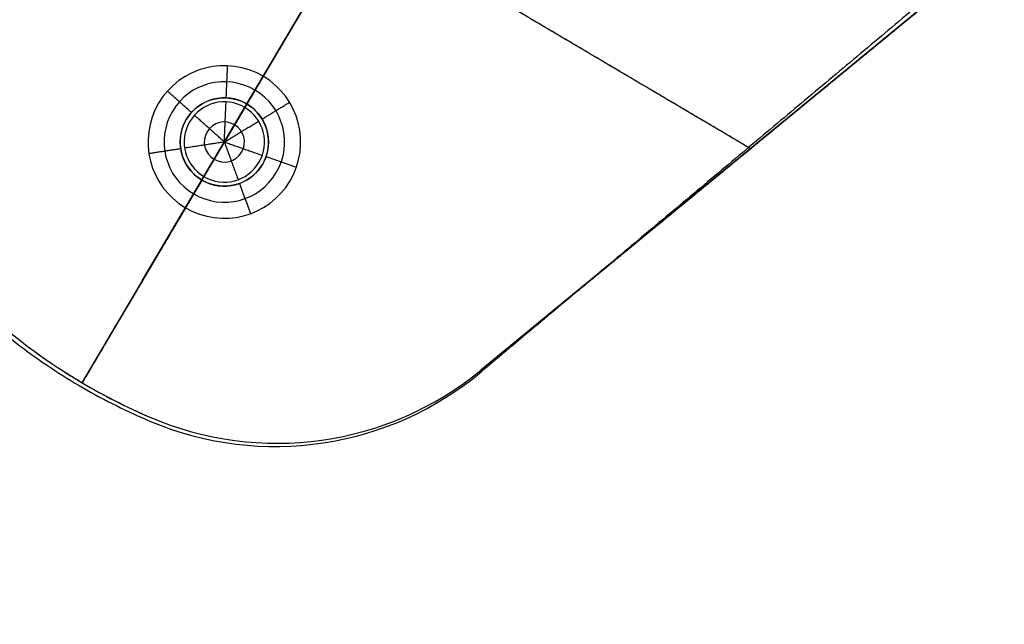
# Model space of a CAD drawing. Header units: millimetres. Extents: x -331 to 269, y -301 to 299.
# Tile 16 of 19: x 22 to 84, y 84 to 122. Entities that reach past the tile are written whole.
import ezdxf

# ---------------------------------------------------------------- set-up
doc = ezdxf.new("R2010")
doc.units = ezdxf.units.MM
doc.header["$MEASUREMENT"] = 0
doc.layers.add('Soround legs', color=7, linetype='Continuous', true_color=0x616161)
doc.layers.add('Soround table top', color=7, linetype='Continuous', true_color=0x4c7c50)

msp = doc.modelspace()

# ---------------------------------------------------------------- linework, layer by layer
at = {"layer": 'Soround legs'}
for p, q in [((30.126, 105.531, 377.553), (60.649, 157.186, 377.553)), ((26.361, 99.16, 377.553), (45.387, 131.358, 377.553)), ((45.387, 131.358, 377.553), (30.126, 105.531, 377.553)), ((79.087, 122.877, 377.553), (51.182, 99.938, 377.553)), ((51.182, 99.938, 377.553), (79.087, 122.877, 377.553)), ((79.087, 122.877, 379.553), (51.182, 99.938, 379.553)), ((79.087, 122.877, 379.553), (51.182, 99.938, 379.553)), ((51.182, 99.938, 377.553), (79.087, 122.877, 377.553)), ((51.182, 99.938, 379.553), (79.087, 122.877, 379.553)), ((79.087, 122.877, 377.553), (51.182, 99.938, 377.553)), ((51.182, 99.938, 377.553), (79.087, 122.877, 377.553)), ((79.087, 122.877, 377.553), (51.182, 99.938, 377.553)), ((51.182, 99.938, 379.553), (79.087, 122.877, 379.553)), ((79.087, 122.877, 379.553), (51.182, 99.938, 379.553)), ((37.629, 118.229, 377.553), (36.612, 116.507, 379.553)), ((36.612, 116.507, 379.553), (37.629, 118.229, 377.553)), ((35.213, 114.14, 391.056), (36.485, 116.292, 389.553)), ((35.213, 114.14, 391.056), (36.485, 116.292, 389.553)), ((36.485, 116.292, 389.553), (35.213, 114.14, 391.056)), ((35.213, 114.14, 391.056), (36.485, 116.292, 389.553)), ((36.485, 116.292, 389.553), (36.485, 116.292, 379.553)), ((36.485, 116.292, 389.553), (36.485, 116.292, 379.553)), ((36.485, 116.292, 389.553), (36.485, 116.292, 379.553)), ((36.485, 116.292, 379.553), (36.485, 116.292, 389.553)), ((33.941, 111.988, 389.553), (35.213, 114.14, 391.056)), ((33.941, 111.988, 389.553), (35.213, 114.14, 391.056)), ((35.213, 114.14, 391.056), (33.941, 111.988, 389.553)), ((33.941, 111.988, 389.553), (35.213, 114.14, 391.056)), ((33.814, 111.772, 379.553), (32.796, 110.051, 377.553)), ((32.796, 110.051, 377.553), (33.814, 111.772, 379.553)), ((33.941, 111.988, 379.553), (33.941, 111.988, 389.553)), ((33.941, 111.988, 389.553), (33.941, 111.988, 379.553)), ((33.941, 111.988, 379.553), (33.941, 111.988, 389.553)), ((33.941, 111.988, 379.553), (33.941, 111.988, 389.553)), ((22.478, 101.797, 377.553), (22.478, 101.797, 379.553)), ((22.478, 101.797, 377.553), (22.478, 101.797, 379.553)), ((22.478, 101.797, 379.553), (22.478, 101.797, 377.553)), ((22.478, 101.797, 379.553), (22.478, 101.797, 377.553)), ((22.478, 101.797, 379.553), (22.478, 101.797, 377.553)), ((22.478, 101.797, 379.553), (22.478, 101.797, 377.553)), ((51.182, 99.938, 379.553), (51.182, 99.938, 377.553)), ((51.182, 99.938, 379.553), (51.182, 99.938, 377.553)), ((51.182, 99.938, 377.553), (51.182, 99.938, 379.553)), ((51.182, 99.938, 377.553), (51.182, 99.938, 379.553)), ((51.182, 99.938, 379.553), (51.182, 99.938, 377.553)), ((51.182, 99.938, 377.553), (51.182, 99.938, 379.553)), ((26.361, 99.16, 379.553), (26.361, 99.16, 377.553)), ((26.361, 99.16, 377.553), (26.361, 99.16, 379.553)), ((26.361, 99.16, 379.553), (26.361, 99.16, 377.553)), ((26.361, 99.16, 379.553), (26.361, 99.16, 377.553)), ((26.361, 99.16, 379.553), (26.361, 99.16, 377.553)), ((26.361, 99.16, 377.553), (26.361, 99.16, 379.553)), ((26.361, 99.16, 377.553), (26.361, 99.16, 379.553)), ((26.361, 99.16, 379.553), (26.361, 99.16, 377.553)), ((30.544, 97.031, 377.553), (30.544, 97.031, 379.553)), ((30.544, 97.031, 377.553), (30.544, 97.031, 379.553)), ((30.544, 97.031, 379.553), (30.544, 97.031, 377.553)), ((30.544, 97.031, 377.553), (30.544, 97.031, 379.553)), ((30.544, 97.031, 379.553), (30.544, 97.031, 377.553)), ((30.544, 97.031, 377.553), (30.544, 97.031, 379.553)), ((30.544, 97.031, 377.553), (30.544, 97.031, 379.553)), ((30.544, 97.031, 379.553), (30.544, 97.031, 377.553))]:
    msp.add_line(p, q, dxfattribs=at)
msp.add_circle((35.213, 114.14, 377.553), 2.75, dxfattribs=at)
for centre, radius, start, end in [((34.729, 117.605, 377.553), 20, 169.42077, 232.22589), ((34.729, 117.605, 379.553), 20, 169.42077, 232.22589), ((34.729, 117.605, 379.553), 20, 169.42077, 232.22589), ((34.729, 117.605, 377.553), 20, 169.42077, 232.22589), ((35.213, 114.14, 377.553), 4.75, 59.42077, 239.42077), ((35.213, 114.14, 377.553), 4.75, 59.42077, 239.42077), ((35.213, 114.14, 377.553), 4.75, 59.42077, 239.42077), ((35.213, 114.14, 377.553), 4.75, 59.42077, 239.42077), ((35.213, 114.14, 378.553), 3.75, 59.42077, 239.42077), ((35.213, 114.14, 377.553), 4.75, 239.42077, 59.42077), ((35.213, 114.14, 377.553), 4.75, 239.42077, 59.42077), ((35.213, 114.14, 377.553), 4.75, 239.42077, 59.42077), ((35.213, 114.14, 377.553), 4.75, 239.42077, 59.42077), ((35.213, 114.14, 378.553), 3.75, 239.42077, 59.42077), ((35.213, 114.14, 379.553), 2.75, 59.42077, 239.42077), ((35.213, 114.14, 379.553), 2.75, 59.42077, 239.42077), ((35.213, 114.14, 379.553), 2.75, 59.42077, 239.42077), ((35.213, 114.14, 379.553), 2.75, 59.42077, 239.42077), ((35.213, 114.14, 379.553), 2.5, 59.42077, 239.42077), ((35.213, 114.14, 379.553), 2.5, 59.42077, 239.42077), ((35.213, 114.14, 389.553), 2.5, 59.42077, 239.42077), ((35.213, 114.14, 384.553), 2.5, 59.42077, 239.42077), ((35.213, 114.14, 389.553), 2.5, 59.42077, 239.42077), ((35.213, 114.14, 389.553), 2.5, 59.42077, 239.42077), ((35.213, 114.14, 389.553), 2.5, 59.42077, 239.42077), ((35.213, 114.14, 389.553), 2.5, 59.42077, 239.42077), ((35.213, 114.14, 379.553), 2.5, 59.42077, 239.42077), ((35.213, 114.14, 379.553), 2.5, 59.42077, 239.42077), ((35.213, 114.14, 379.553), 2.5, 59.42077, 239.42077), ((35.213, 114.14, 389.553), 2.5, 59.42077, 239.42077), ((35.213, 114.14, 379.553), 2.75, 239.42077, 59.42077), ((35.213, 114.14, 379.553), 2.75, 239.42077, 59.42077), ((35.213, 114.14, 379.553), 2.75, 239.42077, 59.42077), ((35.213, 114.14, 379.553), 2.75, 239.42077, 59.42077), ((35.213, 114.14, 379.553), 2.5, 239.42077, 59.42077), ((35.213, 114.14, 389.553), 2.5, 239.42077, 59.42077), ((35.213, 114.14, 384.553), 2.5, 239.42077, 59.42077), ((35.213, 114.14, 379.553), 2.5, 239.42077, 59.42077), ((35.213, 114.14, 389.553), 2.5, 239.42077, 59.42077), ((35.213, 114.14, 389.553), 2.5, 239.42077, 59.42077), ((35.213, 114.14, 379.553), 2.5, 239.42077, 59.42077), ((35.213, 114.14, 389.553), 2.5, 239.42077, 59.42077), ((35.213, 114.14, 389.553), 2.5, 239.42077, 59.42077), ((35.213, 114.14, 389.553), 2.5, 239.42077, 59.42077), ((35.213, 114.14, 379.553), 2.5, 239.42077, 59.42077), ((35.213, 114.14, 379.553), 2.5, 239.42077, 59.42077), ((35.213, 114.14, 390.304), 1.25, 59.42077, 239.42077), ((35.213, 114.14, 390.304), 1.25, 239.42077, 59.42077), ((45.387, 131.358, 379.553), 37.399, 232.22589, 239.42077), ((45.387, 131.358, 379.553), 37.399, 232.22589, 239.42077), ((45.387, 131.358, 377.553), 37.399, 232.22589, 239.42077), ((45.387, 131.358, 378.553), 37.399, 232.22589, 239.42077), ((45.387, 131.358, 377.553), 37.399, 232.22589, 239.42077), ((45.387, 131.358, 378.553), 37.399, 232.22589, 239.42077), ((45.387, 131.358, 377.553), 37.399, 232.22589, 239.42077), ((45.387, 131.358, 377.553), 37.399, 232.22589, 239.42077), ((45.387, 131.358, 377.553), 37.399, 232.22589, 239.42077), ((45.387, 131.358, 377.553), 37.399, 232.22589, 239.42077), ((45.387, 131.358, 377.553), 37.399, 232.22589, 239.42077), ((45.387, 131.358, 379.553), 37.399, 232.22589, 239.42077), ((45.387, 131.358, 379.553), 37.399, 232.22589, 239.42077), ((45.387, 131.358, 379.553), 37.399, 232.22589, 239.42077), ((45.387, 131.358, 379.553), 37.399, 232.22589, 239.42077), ((45.387, 131.358, 379.553), 37.399, 232.22589, 239.42077), ((45.387, 131.358, 379.553), 37.399, 232.22589, 239.42077), ((45.387, 131.358, 379.553), 37.399, 232.22589, 239.42077), ((45.387, 131.358, 377.553), 37.399, 232.22589, 239.42077), ((45.387, 131.358, 377.553), 37.399, 232.22589, 246.61565), ((45.387, 131.358, 377.553), 37.399, 232.22589, 246.61565), ((45.387, 131.358, 377.553), 37.399, 232.22589, 239.42077), ((45.387, 131.358, 377.553), 37.399, 232.22589, 239.42077), ((38.482, 115.388, 379.553), 20, 246.61565, 309.42077), ((38.482, 115.388, 377.553), 20, 246.61565, 309.42077), ((38.482, 115.388, 378.553), 20, 246.61565, 309.42077), ((38.482, 115.388, 377.553), 20, 246.61565, 309.42077), ((38.482, 115.388, 379.553), 20, 246.61565, 309.42077), ((38.482, 115.388, 378.553), 20, 246.61565, 309.42077), ((38.482, 115.388, 377.553), 20, 246.61565, 309.42077), ((38.482, 115.388, 379.553), 20, 246.61565, 309.42077), ((38.482, 115.388, 379.553), 20, 246.61565, 309.42077), ((38.482, 115.388, 377.553), 20, 246.61565, 309.42077), ((38.482, 115.388, 377.553), 20, 246.61565, 309.42077), ((38.482, 115.388, 379.553), 20, 246.61565, 309.42077), ((38.482, 115.388, 379.553), 20, 246.61565, 309.42077), ((38.482, 115.388, 379.553), 20, 246.61565, 309.42077), ((38.482, 115.388, 379.553), 20, 246.61565, 309.42077), ((38.482, 115.388, 379.553), 20, 246.61565, 309.42077), ((38.482, 115.388, 379.553), 20, 246.61565, 309.42077), ((38.482, 115.388, 377.553), 20, 246.61565, 309.42077), ((38.482, 115.388, 377.553), 20, 246.61565, 309.42077), ((38.482, 115.388, 377.553), 20, 246.61565, 309.42077), ((38.482, 115.388, 377.553), 20, 246.61565, 309.42077), ((38.482, 115.388, 379.553), 20, 246.61565, 309.42077), ((38.482, 115.388, 377.553), 20, 246.61565, 309.42077), ((38.482, 115.388, 377.553), 20, 246.61565, 309.42077), ((38.482, 115.388, 377.553), 20, 246.61565, 309.42077), ((38.482, 115.388, 377.553), 20, 246.61565, 309.42077), ((45.387, 131.358, 379.553), 37.399, 239.42077, 246.61565), ((45.387, 131.358, 378.553), 37.399, 239.42077, 246.61565), ((45.387, 131.358, 378.553), 37.399, 239.42077, 246.61565), ((45.387, 131.358, 377.553), 37.399, 239.42077, 246.61565), ((45.387, 131.358, 377.553), 37.399, 239.42077, 246.61565), ((45.387, 131.358, 379.553), 37.399, 239.42077, 246.61565), ((45.387, 131.358, 379.553), 37.399, 239.42077, 246.61565), ((45.387, 131.358, 377.553), 37.399, 239.42077, 246.61565), ((45.387, 131.358, 377.553), 37.399, 239.42077, 246.61565), ((45.387, 131.358, 379.553), 37.399, 239.42077, 246.61565), ((45.387, 131.358, 379.553), 37.399, 239.42077, 246.61565), ((45.387, 131.358, 377.553), 37.399, 239.42077, 246.61565), ((45.387, 131.358, 377.553), 37.399, 239.42077, 246.61565), ((45.387, 131.358, 379.553), 37.399, 239.42077, 246.61565), ((45.387, 131.358, 379.553), 37.399, 239.42077, 246.61565), ((45.387, 131.358, 379.553), 37.399, 239.42077, 246.61565), ((45.387, 131.358, 377.553), 37.399, 239.42077, 246.61565)]:
    msp.add_arc(centre, radius, start, end, dxfattribs=at)
at = {"layer": 'Soround legs', "extrusion": (-2.1233e-09, -3.04404e-09, 1)}
msp.add_arc((45.387, 131.358, 377.553), 37.399, 232.22589, 239.42077, dxfattribs=at)
at = {"layer": 'Soround legs', "extrusion": (1.21176e-09, 1.86766e-09, 1)}
msp.add_arc((45.387, 131.358, 379.553), 37.399, 232.22589, 239.42077, dxfattribs=at)
msp.add_arc((45.387, 131.358, 379.553), 37.399, 232.22589, 239.42077, dxfattribs=at)
at = {"layer": 'Soround legs', "extrusion": (6.89654e-10, 1.35015e-09, 1)}
msp.add_arc((45.387, 131.358, 377.553), 37.399, 239.42077, 246.61565, dxfattribs=at)
at = {"layer": 'Soround legs', "extrusion": (1.05163e-09, 1.96274e-09, 1)}
msp.add_arc((45.387, 131.358, 379.553), 37.399, 239.42077, 246.61565, dxfattribs=at)
msp.add_arc((45.387, 131.358, 379.553), 37.399, 239.42077, 246.61565, dxfattribs=at)
at = {"layer": 'Soround legs', "extrusion": (-6.44179e-10, -1.26527e-09, 1)}
msp.add_arc((45.387, 131.358, 377.553), 37.399, 239.42077, 246.61565, dxfattribs=at)
at = {"layer": 'Soround legs', "extrusion": (6.89764e-10, 1.35034e-09, 1)}
msp.add_arc((45.387, 131.358, 377.553), 37.399, 239.42077, 246.61565, dxfattribs=at)
at = {"layer": 'Soround legs', "extrusion": (1.09698e-09, 2.06761e-09, 1)}
msp.add_arc((45.387, 131.358, 379.553), 37.399, 239.42077, 246.61565, dxfattribs=at)
at = {"layer": 'Soround legs', "extrusion": (1.18057e-09, 2.73018e-09, 1)}
msp.add_arc((45.387, 131.358, 377.553), 37.399, 239.42077, 246.61565, dxfattribs=at)
at = {"layer": 'Soround legs'}
for points in [[(60.649, 157.186, 379.553), (48.567, 136.739, 379.553), (36.485, 116.292, 379.553)], [(67.955, 113.726, 379.553), (43.505, 128.173, 379.553), (19.056, 142.621, 379.553)], [(67.955, 113.726, 377.553), (59.285, 118.849, 377.553), (50.616, 123.972, 377.553)], [(67.955, 113.726, 379.553), (59.285, 118.849, 379.553), (50.616, 123.972, 379.553)], [(40.783, 123.567, 379.553), (38.698, 120.037, 379.553), (36.612, 116.507, 379.553)], [(40.783, 123.567, 377.553), (39.206, 120.898, 377.553), (37.629, 118.229, 377.553)], [(79.087, 122.877, 377.553), (65.135, 111.407, 377.553), (51.182, 99.938, 377.553)], [(79.087, 122.877, 379.553), (65.135, 111.407, 379.553), (51.182, 99.938, 379.553)], [(79.087, 122.877, 379.553), (65.135, 111.407, 379.553), (51.182, 99.938, 379.553)], [(51.182, 99.938, 377.553), (65.135, 111.407, 377.553), (79.087, 122.877, 377.553)], [(79.087, 122.877, 379.553), (65.135, 111.407, 379.553), (51.182, 99.938, 379.553)], [(79.087, 122.877, 378.553), (65.135, 111.407, 378.553), (51.182, 99.938, 378.553)], [(51.182, 99.938, 377.553), (65.135, 111.407, 377.553), (79.087, 122.877, 377.553)], [(79.087, 122.877, 379.553), (65.135, 111.407, 379.553), (51.182, 99.938, 379.553)], [(51.182, 99.938, 378.553), (65.135, 111.407, 378.553), (79.087, 122.877, 378.553)], [(35.331, 116.887, 379.553), (35.373, 117.886, 378.553), (35.416, 118.886, 377.553)], [(37.629, 118.229, 377.553), (37.121, 117.368, 378.553), (36.612, 116.507, 379.553)], [(36.612, 116.507, 379.553), (37.121, 117.368, 378.553), (37.629, 118.229, 377.553)], [(33.164, 115.974, 379.553), (32.419, 116.641, 378.553), (31.673, 117.308, 377.553)], [(35.213, 114.14, 391.056), (35.266, 115.389, 390.304), (35.32, 116.638, 389.553)], [(35.32, 116.638, 389.553), (35.32, 116.638, 384.553), (35.32, 116.638, 379.553)], [(37.563, 115.568, 379.553), (38.417, 116.088, 378.553), (39.272, 116.607, 377.553)], [(33.35, 115.807, 389.553), (33.35, 115.807, 384.553), (33.35, 115.807, 379.553)], [(35.213, 114.14, 391.056), (34.281, 114.974, 390.304), (33.35, 115.807, 389.553)], [(35.213, 114.14, 391.056), (35.849, 115.216, 390.304), (36.485, 116.292, 389.553)], [(35.213, 114.14, 391.056), (35.849, 115.216, 390.304), (36.485, 116.292, 389.553)], [(36.485, 116.292, 379.553), (36.485, 116.292, 384.553), (36.485, 116.292, 389.553)], [(36.485, 116.292, 389.553), (36.485, 116.292, 384.553), (36.485, 116.292, 379.553)], [(35.213, 114.14, 391.056), (36.281, 114.789, 390.304), (37.349, 115.439, 389.553)], [(37.349, 115.439, 389.553), (37.349, 115.439, 384.553), (37.349, 115.439, 379.553)], [(35.213, 114.14, 391.056), (33.978, 113.949, 390.304), (32.742, 113.758, 389.553)], [(33.941, 111.988, 389.553), (34.577, 113.064, 390.304), (35.213, 114.14, 391.056)], [(33.941, 111.988, 389.553), (34.577, 113.064, 390.304), (35.213, 114.14, 391.056)], [(35.213, 114.14, 391.056), (36.392, 113.726, 390.304), (37.572, 113.312, 389.553)], [(35.213, 114.14, 391.056), (35.641, 112.966, 390.304), (36.07, 111.791, 389.553)], [(32.495, 113.719, 379.553), (31.507, 113.566, 378.553), (30.519, 113.414, 377.553)], [(32.742, 113.758, 389.553), (32.742, 113.758, 384.553), (32.742, 113.758, 379.553)], [(37.572, 113.312, 389.553), (37.572, 113.312, 384.553), (37.572, 113.312, 379.553)], [(37.808, 113.23, 379.553), (38.751, 112.899, 378.553), (39.695, 112.568, 377.553)], [(33.941, 111.988, 379.553), (30.151, 105.574, 379.553), (26.361, 99.16, 379.553)], [(33.814, 111.772, 379.553), (30.088, 105.466, 379.553), (26.361, 99.16, 379.553)], [(33.814, 111.772, 379.553), (33.305, 110.911, 378.553), (32.796, 110.051, 377.553)], [(32.796, 110.051, 377.553), (33.305, 110.911, 378.553), (33.814, 111.772, 379.553)], [(33.941, 111.988, 389.553), (33.941, 111.988, 384.553), (33.941, 111.988, 379.553)], [(33.941, 111.988, 379.553), (33.941, 111.988, 384.553), (33.941, 111.988, 389.553)], [(36.07, 111.791, 389.553), (36.07, 111.791, 384.553), (36.07, 111.791, 379.553)], [(36.155, 111.556, 379.553), (36.498, 110.617, 378.553), (36.841, 109.678, 377.553)], [(65.135, 111.407, 377.553), (65.135, 111.407, 378.553), (65.135, 111.407, 379.553)], [(65.135, 111.407, 377.553), (65.135, 111.407, 378.553), (65.135, 111.407, 379.553)], [(32.796, 110.051, 377.553), (29.579, 104.605, 377.553), (26.361, 99.16, 377.553)], [(22.478, 101.797, 379.553), (22.478, 101.797, 378.553), (22.478, 101.797, 377.553)], [(22.478, 101.797, 379.553), (22.478, 101.797, 378.553), (22.478, 101.797, 377.553)], [(24.136, 100.583, 379.553), (24.136, 100.583, 378.553), (24.136, 100.583, 377.553)], [(24.136, 100.583, 379.553), (24.136, 100.583, 378.553), (24.136, 100.583, 377.553)], [(51.182, 99.938, 377.553), (51.182, 99.938, 378.553), (51.182, 99.938, 379.553)], [(51.182, 99.938, 377.553), (51.182, 99.938, 378.553), (51.182, 99.938, 379.553)], [(51.182, 99.938, 377.553), (51.182, 99.938, 378.553), (51.182, 99.938, 379.553)], [(51.182, 99.938, 377.553), (51.182, 99.938, 378.553), (51.182, 99.938, 379.553)], [(26.361, 99.16, 377.553), (26.361, 99.16, 378.553), (26.361, 99.16, 379.553)], [(26.361, 99.16, 377.553), (26.361, 99.16, 378.553), (26.361, 99.16, 379.553)], [(26.361, 99.16, 379.553), (26.361, 99.16, 378.553), (26.361, 99.16, 377.553)], [(26.361, 99.16, 379.553), (26.361, 99.16, 378.553), (26.361, 99.16, 377.553)], [(28.681, 97.898, 379.553), (28.681, 97.898, 378.553), (28.681, 97.898, 377.553)], [(28.681, 97.898, 379.553), (28.681, 97.898, 378.553), (28.681, 97.898, 377.553)], [(30.544, 97.031, 379.553), (30.544, 97.031, 378.553), (30.544, 97.031, 377.553)], [(30.544, 97.031, 379.553), (30.544, 97.031, 378.553), (30.544, 97.031, 377.553)], [(30.544, 97.031, 377.553), (30.544, 97.031, 378.553), (30.544, 97.031, 379.553)], [(30.544, 97.031, 377.553), (30.544, 97.031, 378.553), (30.544, 97.031, 379.553)], [(41.385, 95.6, 379.553), (41.385, 95.6, 378.553), (41.385, 95.6, 377.553)], [(41.385, 95.6, 379.553), (41.385, 95.6, 378.553), (41.385, 95.6, 377.553)]]:
    msp.add_open_spline(points, degree=2, dxfattribs=at)
at = {"layer": 'Soround table top'}
msp.add_circle((-31.318, -1.17, 378), 300, dxfattribs=at)
for centre, radius, start, end in [((-31.318, -1.17, 384), 300, 0, 180), ((-31.318, -1.17, 384), 300, 0, 180), ((-31.318, -1.17, 378), 300, 0, 180), ((-31.318, -1.17, 378), 300, 0, 180), ((-31.318, -1.17, 378), 300, 0, 180), ((-31.318, -1.17, 384), 300, 0, 180), ((-31.318, -1.17, 384), 300, 0, 180), ((-31.318, -1.17, 378), 300, 0, 180), ((-31.318, -1.17, 381), 300, 0, 180), ((-31.318, -1.17, 390.5), 293.5, 0, 180), ((-31.318, -1.17, 397), 287, 0, 180), ((-31.318, -1.17, 397), 287, 0, 180), ((-31.318, -1.17, 397), 287, 360, 180), ((-31.318, -1.17, 397), 287, 0, 180), ((34.604, 117.368, 378), 20, 170, 232.80512), ((45.123, 131.228, 378), 37.399, 232.80512, 240), ((38.379, 115.189, 378), 20, 247.19488, 310), ((45.123, 131.228, 378), 37.399, 240, 247.19488)]:
    msp.add_arc(centre, radius, start, end, dxfattribs=at)
msp.add_open_spline([(78.907, 123.088, 378), (65.071, 111.478, 378), (51.235, 99.868, 378)], degree=2, dxfattribs=at)

doc.saveas('drawing.dxf')
